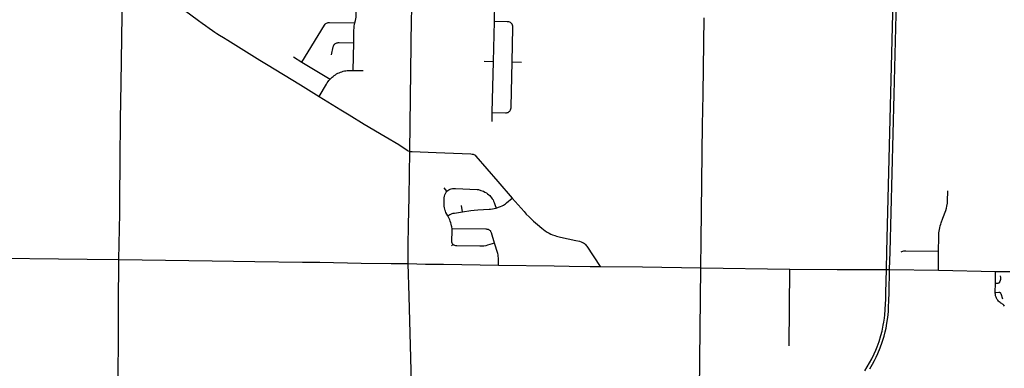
# Model space of a CAD drawing. Extents: x 1410746 to 1533160, y 578873 to 704954.
# Tile 112 of 227: x 1452366 to 1470244, y 650009 to 656330. Entities that reach past the tile are written whole.
import ezdxf

# ---------------------------------------------------------------- set-up
doc = ezdxf.new("R2010")
doc.units = 0
doc.header["$MEASUREMENT"] = 0
doc.layers.add('MC_STREETS', color=254, linetype='CONTINUOUS')

msp = doc.modelspace()

# ---------------------------------------------------------------- linework, layer by layer
at = {"layer": 'MC_STREETS'}
for p, q in [((1460985.751225, 656299.339175), (1460992.8962, 656636.055125)), ((1460966.8828, 655572.516), (1460985.751225, 656299.339175)), ((1458423.3455, 655410.736525), (1458430.299475, 655910.03365)), ((1457337.047125, 655657.66165), (1457490.861625, 655562.994925)), ((1460801.34985, 655576.085625), (1460966.8828, 655572.516)), ((1460946.228025, 654646.79555), (1460966.8828, 655572.516)), ((1457490.861625, 655562.994925), (1458001.6972, 655250.853375)), ((1458423.3455, 655410.736525), (1458604.14295, 655408.1469)), ((1461307.772225, 655563.57195), (1461477.655125, 655559.9378)), ((1468112.2684, 652123.637075), (1468184.16995, 655001.772925)), ((1468169.903525, 652122.837925), (1468241.337225, 654973.854275)), ((1464763.8721, 654434.930325), (1464768.524875, 654677.172875)), ((1460942.872075, 654483.785975), (1460946.228025, 654646.79555)), ((1464741.032, 652325.0736), (1464763.8721, 654434.930325)), ((1460124.362975, 653221.1803), (1460074.19565, 653283.997425)), ((1461047.45035, 653397.92415), (1461308.017525, 653094.596175)), ((1460403.466825, 652847.8986), (1460386.76605, 652959.1933)), ((1469048.879475, 652132.07455), (1469052.8691, 652387.901025)), ((1460207.451675, 652226.75075), (1460232.451675, 652255.222975)), ((1464734.9991, 651830.6884), (1464741.032, 652325.0736)), ((1468103.53, 651797.78495), (1468112.2684, 652123.637075)), ((1468162.243625, 651797.463025), (1468169.903525, 652122.837925)), ((1469046.604925, 651785.4979), (1469048.879475, 652132.07455)), ((1460058.951, 651896.1075), (1461060.1369, 651880.079)), ((1461060.1369, 651880.079), (1462069.505575, 651864.037675)), ((1464708.9855, 649601.433175), (1464734.9991, 651830.6884)), ((1464734.9991, 651830.6884), (1466348.5321, 651807.9598)), ((1466336.61985, 650415.978775), (1466348.5321, 651807.9598)), ((1466348.5321, 651807.9598), (1467206.491, 651800.0486)), ((1467206.491, 651800.0486), (1468103.53, 651797.78495)), ((1468103.53, 651797.78495), (1468162.243625, 651797.463025)), ((1468162.243625, 651797.463025), (1469046.604925, 651785.4979)), ((1469046.604925, 651785.4979), (1470083.78225, 651765.978825)), ((1470081.263975, 651553.6329), (1470083.78225, 651765.978825)), ((1470083.78225, 651765.978825), (1470343.01675, 651762.2631)), ((1470079.302375, 651382.201825), (1470081.263975, 651553.6329))]:
    msp.add_line(p, q, dxfattribs=at)
for points in [[(1468184.16995, 655001.772925), (1468225.6592, 656676.40535), (1468227.2116, 656779.38175), (1468228.84505, 656911.33075), (1468230.33835, 656978.205875), (1468227.24905, 657294.43335), (1468217.8796, 657702.374325), (1468198.858775, 658251.617025), (1468189.8596, 658631.20975)], [(1468241.337225, 654973.854275), (1468283.721325, 656664.175325), (1468286.375025, 656787.8159), (1468288.483475, 656967.113925), (1468288.5985, 657072.047275), (1468285.3428, 657295.110425), (1468275.702525, 657710.8889), (1468268.5796, 658250.7712), (1468260.32895, 658637.083825)], [(1454167.34065, 651981.230675), (1454181.95395, 652813.630775), (1454184.84215, 653082.973325), (1454193.1077, 653767.590875), (1454195.510975, 654524.87295), (1454207.300275, 655172.414), (1454227.46185, 656413.780925), (1454234.473875, 657066.187775)], [(1458451.2067, 656271.659425), (1458463.505625, 656318.58815), (1458470.006275, 656348.3325), (1458473.5751, 656377.5508), (1458476.08485, 656404.321275), (1458477.3397, 656431.510025), (1458478.176275, 656463.29995), (1458480.53985, 656648.8296)], [(1455359.533, 656502.76945), (1455614.741325, 656313.88055), (1455676.894125, 656267.7), (1455738.78945, 656223.230125), (1455803.630225, 656177.422225), (1455865.7357, 656133.249825), (1455910.00655, 656102.43385), (1455948.074675, 656077.76945), (1455996.685775, 656047.90835), (1456066.130225, 656006.936125), (1456147.72745, 655957.977775), (1456729.047175, 655596.152575), (1456787.176675, 655560.7672), (1456846.6385, 655525.61095), (1457467.2982, 655147.57275), (1457800.99395, 654939.5935)], [(1459449.211975, 653942.0075), (1459471.27575, 655883.179075), (1459483.136125, 656347.73465), (1459489.4156, 656636.750025)], [(1461287.89525, 656269.70755), (1461276.868, 656278.039225), (1461264.125425, 656284.410525), (1461248.932325, 656289.556575), (1461233.984275, 656292.252125), (1461217.811, 656293.477375), (1460985.751225, 656299.339175)], [(1464768.524875, 654677.172875), (1464774.5986, 654993.395325), (1464791.5247, 656364.90345)], [(1457490.861625, 655562.994925), (1457901.299675, 656233.891575), (1457912.416575, 656248.9321), (1457924.514375, 656261.35685), (1457937.75865, 656269.7769), (1457952.96055, 656275.416475), (1457968.655, 656278.68615), (1457990.80645, 656280.0039), (1458451.2067, 656271.659425)], [(1458430.299475, 655910.03365), (1458436.081575, 656148.00425), (1458436.765925, 656171.8869), (1458438.341275, 656192.629075), (1458440.966875, 656217.572225), (1458444.905275, 656242.51535), (1458451.2067, 656271.659425)], [(1461307.772225, 655563.57195), (1461320.976975, 656182.4698), (1461320.486875, 656198.153), (1461318.771525, 656215.306475), (1461314.1236, 656233.02205), (1461306.519025, 656247.8981), (1461298.18735, 656259.41545), (1461287.89525, 656269.70755)], [(1458026.21215, 655692.695375), (1458058.86485, 655838.308825), (1458063.396275, 655852.346475), (1458069.318675, 655866.16545), (1458077.017825, 655878.2077), (1458086.2963, 655888.275825), (1458097.15405, 655896.567225), (1458110.3808, 655904.6612), (1458124.792025, 655910.3862), (1458137.623925, 655913.3474), (1458151.048075, 655914.334475), (1458165.064475, 655914.7293), (1458430.299475, 655910.03365)], [(1458001.6972, 655250.853375), (1458020.81365, 655269.535375), (1458040.364575, 655287.34845), (1458058.6121, 655302.554725), (1458078.5975, 655317.978225), (1458099.66905, 655332.5328), (1458121.175075, 655346.001225), (1458143.550025, 655357.731775), (1458168.95765, 655369.2331), (1458191.5584, 655378.368875), (1458214.8023, 655386.406475), (1458241.5219, 655394.661325), (1458266.00405, 655400.8295), (1458287.725225, 655405.272475), (1458309.199575, 655408.481275), (1458330.673925, 655410.2091), (1458355.11025, 655411.196425), (1458377.325075, 655411.6901), (1458423.3455, 655410.736525)], [(1460946.228025, 654646.79555), (1461188.82105, 654641.0206), (1461205.912725, 654642.241425), (1461219.3419, 654644.92725), (1461233.01525, 654650.298925), (1461244.979425, 654656.647275), (1461255.23445, 654664.704775), (1461264.02445, 654673.4948), (1461271.8378, 654683.505625), (1461278.918625, 654695.95815), (1461284.8658, 654713.25375), (1461287.9528, 654734.29235), (1461288.6853, 654753.0932), (1461307.772225, 655563.57195)], [(1457800.99395, 654939.5935), (1457933.975725, 655164.080425), (1457947.3912, 655184.508525), (1457964.702625, 655208.17685), (1457980.842875, 655228.2612), (1458001.6972, 655250.853375)], [(1457800.99395, 654939.5935), (1458197.629175, 654696.449125), (1458349.104875, 654607.473425), (1458623.307475, 654437.974775), (1459003.6046, 654212.829225), (1459247.9764, 654067.108825), (1459403.792375, 653962.942175), (1459418.98335, 653952.959525), (1459435.042375, 653945.58105), (1459449.211975, 653942.0075)], [(1459418.289975, 651906.8249), (1459421.661775, 652228.593925), (1459428.171775, 652603.8177), (1459435.9844, 653118.80115), (1459449.211975, 653942.0075)], [(1459449.211975, 653942.0075), (1459472.0734, 653939.097875), (1459494.103475, 653938.0587), (1459929.719975, 653922.52335), (1460556.7384, 653896.1846), (1460579.3681, 653894.01795), (1460596.942225, 653890.406825), (1460610.42375, 653885.592)], [(1460610.42375, 653885.592), (1460623.423775, 653879.57345), (1460635.46085, 653871.38825), (1460650.8683, 653857.665975), (1461047.45035, 653397.92415)], [(1460124.362975, 653221.1803), (1460141.029625, 653235.2428), (1460158.72125, 653245.991025), (1460179.622675, 653255.854625), (1460202.637725, 653263.604575), (1460223.842125, 653268.0553), (1460248.842125, 653270.659475), (1460278.0088, 653270.659475), (1460671.50285, 653251.441075), (1460684.7409, 653250.118975), (1460696.940425, 653248.348075)], [(1460696.940425, 653248.348075), (1460710.12375, 653245.59335), (1460725.271775, 653241.2567), (1460740.688625, 653235.777675)], [(1460137.353275, 652775.14455), (1460106.474375, 652833.245625), (1460096.291725, 652855.2742), (1460089.816025, 652872.656825), (1460083.7215, 652897.0349), (1460079.6585, 652920.194075), (1460076.001775, 652946.19735), (1460074.402675, 652969.383875), (1460073.563975, 653070.1192), (1460074.362975, 653100.346975), (1460078.0088, 653128.9928), (1460085.8213, 653156.07615), (1460094.675475, 653178.9928), (1460107.175475, 653201.38865), (1460124.362975, 653221.1803)], [(1460740.688625, 653235.777675), (1460765.46525, 653226.972275), (1460784.9672, 653218.202275), (1460812.1639, 653204.863375), (1460839.26985, 653189.00895), (1460862.795775, 653172.6431), (1460882.74165, 653156.788675), (1460901.40895, 653140.1671), (1460917.5191, 653121.4998), (1460932.862075, 653101.042475), (1460946.41505, 653081.608025), (1460960.479475, 653060.639275), (1460971.21955, 653041.460525), (1460982.982525, 653015.37745), (1460995.2569, 652979.0657), (1461015.344625, 652914.092225)], [(1461015.344625, 652914.092225), (1461061.16285, 652929.164025), (1461093.96965, 652941.566775), (1461123.86145, 652954.4846), (1461150.3878, 652967.747775), (1461169.0768, 652978.9009), (1461188.97155, 652992.164075), (1461207.0577, 653006.9344), (1461308.017525, 653094.596175)], [(1461308.017525, 653094.596175), (1461523.084475, 652848.9504), (1461564.3974, 652806.226725), (1461613.7503, 652757.878075), (1461695.9388, 652678.63415), (1461765.306425, 652618.955775), (1461848.5497, 652550.256775), (1461908.625375, 652503.880225), (1461946.3402, 652477.98855), (1461977.1751, 652459.52105), (1462009.437175, 652442.117875), (1462041.46895, 652427.269475), (1462081.116825, 652413.726525), (1462115.79425, 652404.655025), (1462187.988, 652387.9126), (1462466.7569, 652328.461225)], [(1469052.8691, 652387.901025), (1469053.71835, 652433.12475), (1469056.029375, 652466.75135), (1469059.05595, 652496.861775), (1469064.7075, 652527.945375), (1469071.612025, 652558.619625), (1469081.034225, 652592.31035), (1469089.511575, 652619.9402), (1469098.4406, 652643.673025), (1469130.331075, 652728.333525), (1469181.184, 652869.785), (1469193.7742, 652909.613325), (1469202.6472, 652946.235975), (1469211.085175, 653003.633825), (1469212.86865, 653037.1167), (1469215.93425, 653228.115)], [(1460403.466825, 652847.8986), (1460554.75325, 652870.7574), (1460615.299375, 652878.0412), (1460681.980775, 652883.6332), (1460888.392, 652894.943875)], [(1460888.392, 652894.943875), (1460912.010325, 652895.8886), (1460948.124475, 652899.92475), (1460982.48815, 652905.953475), (1461015.344625, 652914.092225)], [(1460137.353275, 652775.14455), (1460176.2394, 652797.22005), (1460196.26695, 652806.023425), (1460216.9883, 652813.74315), (1460236.08445, 652819.431375), (1460258.837325, 652824.307), (1460403.466825, 652847.8986)], [(1460217.3946, 652538.67725), (1460213.7226, 652570.92995), (1460209.544975, 652594.60675), (1460202.72375, 652620.881125), (1460194.891975, 652645.639675), (1460184.5338, 652675.19835), (1460174.93355, 652698.693725), (1460163.09375, 652723.86995), (1460137.353275, 652775.14455)], [(1460232.451675, 652255.222975), (1460223.771125, 652267.02855), (1460218.562775, 652279.87575), (1460215.437775, 652296.1952), (1460213.896475, 652312.98035), (1460218.33145, 652499.67905), (1460217.3946, 652538.67725)], [(1460893.824175, 652515.4758), (1460885.81715, 652519.714825), (1460876.7111, 652523.63985), (1460866.88715, 652526.3062), (1460855.516, 652528.03585), (1460844.6746, 652528.60925), (1460827.6429, 652528.8796), (1460217.3946, 652538.67725)], [(1460986.39615, 652280.0413), (1460932.9216, 652462.5163), (1460928.67835, 652473.7136), (1460923.497325, 652484.07565), (1460918.3163, 652492.5537), (1460911.707075, 652500.357825), (1460903.087225, 652508.567775), (1460893.824175, 652515.4758)], [(1460986.39615, 652280.0413), (1460860.6688, 652238.8253), (1460827.911975, 652231.465425), (1460795.457975, 652225.19245), (1460764.74085, 652221.43525), (1460720.3128, 652220.867), (1460303.371825, 652228.486875), (1460286.61835, 652230.222975), (1460267.521125, 652234.38965), (1460249.20515, 652242.549375), (1460232.451675, 652255.222975)], [(1461060.1369, 651880.079), (1461060.136775, 651988.790825), (1461058.812375, 652012.630225), (1461056.16355, 652037.794025), (1461050.8659, 652068.586575), (1461044.90605, 652093.088175), (1460986.39615, 652280.0413)], [(1462466.7569, 652328.461225), (1462528.61135, 652312.988225), (1462560.369725, 652302.95265), (1462584.907625, 652292.37595), (1462601.830325, 652283.068475), (1462623.82985, 652268.684175), (1462639.48335, 652254.72295), (1462654.290725, 652235.6849), (1462664.524775, 652221.0176), (1462907.11845, 651853.674825)], [(1448852.802175, 652044.602375), (1449167.0346, 652040.9137), (1450414.60405, 652019.73315), (1451496.895725, 652011.3998), (1453589.145925, 651985.82225), (1454167.34065, 651981.230675)], [(1468372.98685, 652120.01205), (1468385.91415, 652126.6011), (1468401.1436, 652132.7015), (1468419.58225, 652137.763075), (1468439.8286, 652140.293875), (1468455.010375, 652141.184425), (1469048.879475, 652132.07455)], [(1454116.758575, 646657.196675), (1454122.474275, 647146.007075), (1454129.007075, 647634.8063), (1454132.620925, 647882.47805), (1454133.372875, 647947.31355), (1454135.354175, 648142.19045), (1454137.4831, 648358.195275), (1454139.816775, 648625.9313), (1454143.0661, 648744.637425), (1454146.02705, 648862.98495), (1454146.8686, 648904.5016), (1454153.99555, 649339.3685), (1454153.921075, 649349.57125), (1454155.3443, 649835.9246), (1454155.387925, 649851.954425), (1454155.42435, 649867.61975), (1454162.28325, 650552.788325), (1454162.508975, 650841.334325), (1454162.461075, 651130.250425), (1454162.35675, 651152.840925), (1454167.34065, 651981.230675)], [(1454167.34065, 651981.230675), (1455859.238725, 651958.484425), (1456634.7177, 651946.62495), (1457499.958375, 651933.4228), (1457816.690325, 651930.110375), (1458563.9293, 651916.904025), (1459113.396725, 651910.604175), (1459418.289975, 651906.8249)], [(1459545.90805, 647091.914675), (1459493.788525, 649245.5004), (1459465.322175, 650199.984275), (1459436.12315, 651314.615625), (1459418.289975, 651906.8249)], [(1459418.289975, 651906.8249), (1459734.137425, 651898.3414), (1460058.951, 651896.1075)], [(1462069.505575, 651864.037675), (1462345.909725, 651859.348675), (1462726.68115, 651855.8136), (1462907.11845, 651853.674825)], [(1462907.11845, 651853.674825), (1463672.553925, 651850.82215), (1464734.9991, 651830.6884)], [(1467709.00065, 649963.203075), (1467755.734075, 650037.1729), (1467797.026975, 650106.6734), (1467837.281825, 650180.5663), (1467881.844725, 650273.3194), (1467910.080575, 650336.519725), (1467934.922375, 650398.693825), (1467969.12965, 650493.837325), (1468001.5861, 650600.621375), (1468024.623325, 650684.74345), (1468046.341775, 650788.148425), (1468057.36275, 650848.045275), (1468067.5415, 650919.42465), (1468075.08745, 650977.0319), (1468082.222275, 651067.973325), (1468088.13795, 651182.61975), (1468090.311125, 651252.797875), (1468093.082825, 651376.34475), (1468103.53, 651797.78495)], [(1467799.353425, 649996.60045), (1467850.5318, 650082.664925), (1467885.267625, 650147.558825), (1467916.54445, 650208.1486), (1467948.59165, 650279.2892), (1467989.320225, 650377.218475), (1468025.507975, 650479.7124), (1468060.189525, 650592.2315), (1468080.54775, 650669.4318), (1468095.956175, 650737.9858), (1468112.926625, 650828.732975), (1468126.772325, 650927.94085), (1468138.399, 651036.99045), (1468143.54895, 651115.352125), (1468148.595825, 651240.4487), (1468150.979025, 651375.567525), (1468162.243625, 651797.463025)], [(1470081.263975, 651553.6329), (1470130.784775, 651554.109825), (1470139.98395, 651556.63655), (1470147.83465, 651560.561875), (1470154.85895, 651566.14), (1470160.746975, 651572.957725), (1470164.465725, 651579.982025), (1470167.218325, 651588.7941), (1470178.50305, 651626.5545), (1470181.107225, 651639.57535), (1470180.673175, 651653.464225), (1470176.766925, 651684.714225)], [(1470079.302375, 651382.201825), (1470146.69095, 651386.951375), (1470154.54875, 651386.625375), (1470162.539325, 651383.998325), (1470167.90285, 651380.93345), (1470173.2664, 651375.8983), (1470176.94085, 651370.675475), (1470180.162625, 651362.96125), (1470209.805625, 651269.111375)], [(1470247.142825, 651137.584725), (1470234.2137, 651152.0473), (1470221.782625, 651163.2215), (1470210.987375, 651171.813), (1470197.600275, 651182.110075), (1470180.46185, 651192.085925), (1470165.7611, 651202.211575), (1470151.650875, 651213.78275), (1470137.8576, 651227.169525), (1470124.690625, 651243.8227), (1470114.5719, 651258.23015), (1470108.020725, 651268.1957), (1470100.72645, 651283.276375), (1470093.9945, 651298.346225), (1470089.4604, 651310.82225), (1470086.0503, 651323.276275), (1470082.6976, 651338.64405), (1470081.0165, 651353.249975), (1470079.392825, 651370.769625), (1470079.302375, 651382.201825)]]:
    msp.add_lwpolyline(points, dxfattribs=at)

doc.saveas('drawing.dxf')
